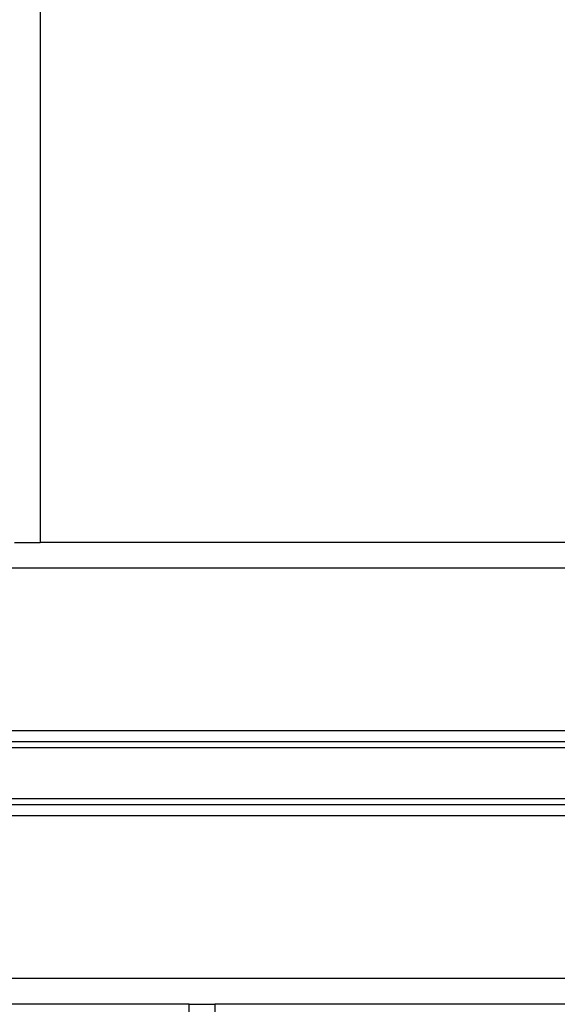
# Model space of a CAD drawing. Header units: millimetres. Extents: x 0 to 420, y 0 to 297.
# Tile 79 of 88: x 327.45 to 333.41, y 172.59 to 183.5. Entities that reach past the tile are written whole.
import ezdxf

# ---------------------------------------------------------------- set-up
doc = ezdxf.new("R2010")
doc.units = ezdxf.units.MM
doc.layers.add('QUOTE', color=174, linetype='Continuous')
doc.styles.add('SLDTEXTSTYLE3', font='TXT', dxfattribs={"width": 0.75})
doc.dimstyles.new('SLDDIMSTYLE0', dxfattribs={"dimtxt": 3, "dimasz": 3, "dimexe": 0, "dimexo": 0.0625, "dimgap": 0.75, "dimtad": 1, "dimlfac": 8.795212, "dimrnd": 1e-09, "dimzin": 12, "dimdsep": 46, "dimtxsty": 'SLDTEXTSTYLE3', "dimsah": 1, "dimcen": 0.09, "dimadec": 0, "dimazin": 3, "dimtfac": 1, "dimtdec": 3, "dimtofl": 0, "dimtmove": 0, "dimatfit": 3, "dimfxl": 0, "dimfrac": 2, "dimtolj": 1, "dimtzin": 12, "dimarcsym": 0})

# ---------------------------------------------------------------- blocks, each defined once
blk = doc.blocks.new('_D_2')
at = {"layer": 'QUOTE'}
for p, q in [((329.508, 267.652), (356.979, 267.652)), ((354.979, 159.172), (354.979, 267.652)), ((343.216, 159.172), (356.979, 159.172))]:
    blk.add_line(p, q, dxfattribs=at)
for points in [[(354.979, 267.652), (354.479, 264.652), (355.479, 264.652)], [(354.979, 159.172), (355.479, 162.172), (354.479, 162.172)]]:
    blk.add_solid(points, dxfattribs=at)
at = {"layer": 'QUOTE', "insert": (351.112, 208.425), "char_height": 3, "attachment_point": 1, "rotation": 90, "style": 'SLDTEXTSTYLE3'}
blk.add_mtext('954,1', dxfattribs=at)

msp = doc.modelspace()

# ---------------------------------------------------------------- linework, layer by layer
at = {"color": 7, "linetype": 'Continuous', "lineweight": 25}
for p, q in [((327.6787, 255.5885), (327.6787, 177.7052)), ((327.3944, 177.7052), (327.6787, 177.7052)), ((339.5602, 177.7052), (327.6787, 177.7052)), ((339.5602, 177.4209), (280.4371, 177.4209)), ((339.5602, 175.6188), (280.4371, 175.6188)), ((333.6763, 175.4956), (286.321, 175.4956)), ((333.6681, 175.4303), (286.3291, 175.4303)), ((333.6681, 174.8636), (286.3291, 174.8636)), ((333.6763, 174.7984), (286.321, 174.7984)), ((339.5602, 174.6751), (280.4371, 174.6751)), ((339.5602, 172.873), (280.4371, 172.873)), ((329.3273, 172.5887), (290.6699, 172.5887)), ((329.3273, 171.2244), (329.3273, 172.5887)), ((329.3273, 172.5887), (329.6116, 172.5887)), ((329.6116, 172.5887), (329.6116, 171.2244)), ((339.2759, 172.5887), (329.6116, 172.5887))]:
    msp.add_line(p, q, dxfattribs=at)

# ---------------------------------------------------------------- dimensions: what is measured, and where the dimension line sits
at = {"layer": 'QUOTE'}
dim = msp.add_linear_dim(base=(354.979, 267.6518), p1=(341.2158, 159.1724), p2=(327.5081, 267.6518), angle=90, dimstyle='SLDDIMSTYLE0', dxfattribs=at)
dim.commit()
dim.dimension.update_dxf_attribs({"geometry": '_D_2', "text_midpoint": (354.979, 213.4121), "dimtype": 160})

doc.saveas('drawing.dxf')
